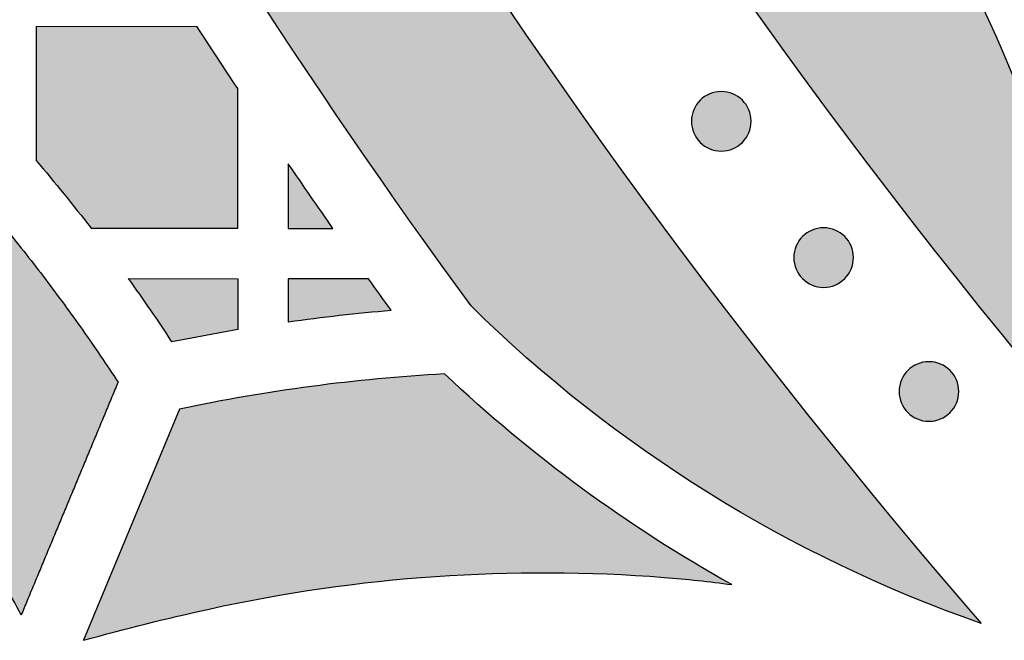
# Model space of a CAD drawing. Header units: millimetres. Extents: x -3873 to -97, y 912 to 4165.
# Tile 18 of 256: x -3688 to -3629, y 1194 to 1231. Entities that reach past the tile are written whole.
import ezdxf

# ---------------------------------------------------------------- set-up
doc = ezdxf.new("R2010")
doc.units = ezdxf.units.MM
doc.layers.add('pattern', color=7, linetype='Continuous', true_color=0x000000)

msp = doc.modelspace()

# ---------------------------------------------------------------- hatches: boundary and pattern name
at = {"layer": 'pattern'}
for points in [[(-3704.064, 1455.577), (-3703.968, 1448.393), (-3703.734, 1441.192), (-3703.36, 1433.978), (-3702.847, 1426.754), (-3702.193, 1419.526), (-3701.397, 1412.296), (-3700.46, 1405.07), (-3699.381, 1397.851), (-3698.159, 1390.643), (-3696.796, 1383.451), (-3695.291, 1376.278), (-3693.645, 1369.13), (-3691.858, 1362.009), (-3689.932, 1354.921), (-3687.866, 1347.869), (-3685.662, 1340.857), (-3683.322, 1333.89), (-3680.846, 1326.972), (-3678.237, 1320.105), (-3675.495, 1313.295), (-3672.623, 1306.545), (-3669.622, 1299.859), (-3666.496, 1293.24), (-3663.245, 1286.692), (-3659.873, 1280.218), (-3656.382, 1273.822), (-3652.775, 1267.506), (-3649.053, 1261.275), (-3645.221, 1255.13), (-3641.281, 1249.075), (-3637.236, 1243.113), (-3633.09, 1237.246), (-3632.079, 1235.331), (-3631.111, 1233.39), (-3630.186, 1231.424), (-3629.304, 1229.434), (-3628.468, 1227.423), (-3627.678, 1225.392), (-3626.934, 1223.342), (-3626.237, 1221.275), (-3625.588, 1219.192), (-3624.987, 1217.096), (-3624.435, 1214.987), (-3623.932, 1212.869), (-3623.478, 1210.741), (-3623.073, 1208.606), (-3622.718, 1206.466), (-3622.412, 1204.322), (-3627.814, 1210.749), (-3633.095, 1217.314), (-3638.249, 1224.016), (-3643.272, 1230.851), (-3648.158, 1237.814), (-3652.902, 1244.902), (-3657.501, 1252.11), (-3661.949, 1259.434), (-3666.242, 1266.87), (-3670.377, 1274.412), (-3674.349, 1282.055), (-3678.155, 1289.795), (-3681.791, 1297.624), (-3685.255, 1305.539), (-3688.543, 1313.533), (-3691.653, 1321.601), (-3694.582, 1329.735), (-3697.328, 1337.931), (-3699.89, 1346.182), (-3702.265, 1354.482), (-3704.453, 1362.824), (-3706.453, 1371.203), (-3708.263, 1379.611), (-3709.884, 1388.043), (-3711.315, 1396.492), (-3712.556, 1404.951), (-3713.609, 1413.416), (-3714.472, 1421.878), (-3715.148, 1430.332), (-3715.638, 1438.773), (-3715.943, 1447.193), (-3716.064, 1455.588)], [(-3727.066, 1428.733), (-3726.429, 1420.858), (-3725.634, 1412.972), (-3724.68, 1405.082), (-3723.566, 1397.192), (-3722.292, 1389.306), (-3720.857, 1381.43), (-3719.261, 1373.569), (-3717.505, 1365.726), (-3715.587, 1357.908), (-3713.51, 1350.119), (-3711.273, 1342.364), (-3708.878, 1334.648), (-3706.325, 1326.976), (-3703.615, 1319.352), (-3700.751, 1311.781), (-3697.733, 1304.269), (-3694.564, 1296.819), (-3691.245, 1289.436), (-3687.779, 1282.125), (-3684.167, 1274.89), (-3680.414, 1267.736), (-3676.52, 1260.666), (-3672.49, 1253.684), (-3668.325, 1246.796), (-3664.03, 1240.003), (-3659.608, 1233.31), (-3655.061, 1226.721), (-3650.394, 1220.238), (-3645.61, 1213.866), (-3640.713, 1207.606), (-3635.706, 1201.462), (-3630.595, 1195.437), (-3632.697, 1196.204), (-3634.782, 1197.031), (-3636.849, 1197.917), (-3638.894, 1198.861), (-3640.916, 1199.863), (-3642.911, 1200.921), (-3644.878, 1202.035), (-3646.814, 1203.204), (-3648.718, 1204.426), (-3650.585, 1205.699), (-3652.416, 1207.023), (-3654.207, 1208.395), (-3655.957, 1209.814), (-3657.664, 1211.277), (-3659.326, 1212.784), (-3660.942, 1214.331), (-3668.006, 1224.321), (-3674.791, 1234.548), (-3681.284, 1245.001), (-3687.477, 1255.668), (-3693.357, 1266.535), (-3698.916, 1277.589), (-3704.144, 1288.815), (-3709.035, 1300.199), (-3713.581, 1311.724), (-3717.777, 1323.376), (-3721.616, 1335.138), (-3725.096, 1346.994), (-3728.214, 1358.927), (-3730.966, 1370.922), (-3733.353, 1382.96), (-3735.375, 1395.027), (-3735.287, 1397.198), (-3735.141, 1399.371), (-3734.937, 1401.544), (-3734.674, 1403.715), (-3734.352, 1405.881), (-3733.972, 1408.04), (-3733.533, 1410.19), (-3733.036, 1412.328), (-3732.482, 1414.451), (-3731.872, 1416.559), (-3731.205, 1418.647), (-3730.483, 1420.715), (-3729.707, 1422.759), (-3728.878, 1424.778), (-3727.997, 1426.771)], [(-3687.7, 1195.935), (-3688.745, 1197.862), (-3689.839, 1199.768), (-3690.979, 1201.65), (-3692.166, 1203.507), (-3693.399, 1205.337), (-3694.677, 1207.138), (-3695.998, 1208.909), (-3697.362, 1210.649), (-3698.767, 1212.355), (-3700.213, 1214.026), (-3701.698, 1215.661), (-3703.22, 1217.258), (-3704.778, 1218.817), (-3706.371, 1220.336), (-3707.997, 1221.813), (-3709.654, 1223.249), (-3711.152, 1224.481), (-3712.688, 1225.675), (-3714.26, 1226.828), (-3715.866, 1227.94), (-3717.504, 1229.009), (-3719.174, 1230.034), (-3720.872, 1231.012), (-3722.597, 1231.944), (-3724.348, 1232.827), (-3726.122, 1233.662), (-3727.916, 1234.446), (-3729.73, 1235.18), (-3731.56, 1235.862), (-3733.405, 1236.493), (-3735.262, 1237.071), (-3737.13, 1237.597), (-3739.105, 1238.089), (-3741.103, 1238.519), (-3743.121, 1238.884), (-3745.154, 1239.183), (-3747.202, 1239.415), (-3749.259, 1239.58), (-3751.322, 1239.677), (-3753.389, 1239.706), (-3755.456, 1239.666), (-3757.519, 1239.558), (-3759.575, 1239.382), (-3761.621, 1239.138), (-3763.654, 1238.828), (-3765.669, 1238.452), (-3767.665, 1238.012), (-3769.637, 1237.509), (-3770.984, 1237.127), (-3772.327, 1236.718), (-3773.665, 1236.281), (-3774.997, 1235.817), (-3776.324, 1235.325), (-3777.643, 1234.805), (-3778.954, 1234.258), (-3780.256, 1233.684), (-3781.549, 1233.083), (-3782.831, 1232.455), (-3784.101, 1231.8), (-3785.36, 1231.119), (-3786.605, 1230.413), (-3787.837, 1229.681), (-3789.054, 1228.924), (-3790.256, 1228.142), (-3791.442, 1227.337), (-3792.611, 1226.507), (-3793.763, 1225.655), (-3794.897, 1224.78), (-3796.011, 1223.883), (-3797.107, 1222.965), (-3798.182, 1222.026), (-3799.237, 1221.067), (-3800.27, 1220.088), (-3801.282, 1219.091), (-3802.272, 1218.076), (-3803.239, 1217.043), (-3804.183, 1215.994), (-3805.104, 1214.93), (-3806.001, 1213.85), (-3806.874, 1212.756), (-3806.785, 1214.19), (-3806.66, 1215.625), (-3806.5, 1217.058), (-3806.305, 1218.489), (-3806.074, 1219.917), (-3805.807, 1221.34), (-3805.506, 1222.757), (-3805.17, 1224.166), (-3804.798, 1225.567), (-3804.393, 1226.958), (-3803.954, 1228.337), (-3803.481, 1229.704), (-3802.976, 1231.058), (-3802.438, 1232.396), (-3801.868, 1233.718), (-3801.268, 1235.024), (-3799.673, 1236.209), (-3798.048, 1237.359), (-3796.392, 1238.471), (-3794.707, 1239.544), (-3792.995, 1240.578), (-3791.257, 1241.57), (-3789.495, 1242.522), (-3787.71, 1243.43), (-3785.903, 1244.296), (-3784.077, 1245.117), (-3782.232, 1245.893), (-3780.37, 1246.624), (-3778.494, 1247.31), (-3776.605, 1247.948), (-3774.704, 1248.541), (-3772.793, 1249.086), (-3770.441, 1249.686), (-3768.062, 1250.211), (-3765.659, 1250.659), (-3763.236, 1251.029), (-3760.797, 1251.319), (-3758.346, 1251.529), (-3755.886, 1251.658), (-3753.422, 1251.706), (-3750.958, 1251.672), (-3748.497, 1251.556), (-3746.045, 1251.359), (-3743.604, 1251.082), (-3741.179, 1250.726), (-3738.774, 1250.291), (-3736.392, 1249.779), (-3734.037, 1249.191), (-3731.853, 1248.577), (-3729.681, 1247.9), (-3727.524, 1247.163), (-3725.383, 1246.365), (-3723.263, 1245.507), (-3721.164, 1244.59), (-3719.09, 1243.614), (-3717.043, 1242.581), (-3715.025, 1241.492), (-3713.039, 1240.347), (-3711.087, 1239.149), (-3709.171, 1237.899), (-3707.293, 1236.599), (-3705.455, 1235.25), (-3703.659, 1233.854), (-3701.907, 1232.413), (-3700.477, 1231.182), (-3699.068, 1229.923), (-3697.681, 1228.638), (-3696.317, 1227.327), (-3694.975, 1225.99), (-3693.658, 1224.628), (-3692.365, 1223.242), (-3691.098, 1221.833), (-3689.856, 1220.4), (-3688.641, 1218.945), (-3687.454, 1217.469), (-3686.293, 1215.973), (-3685.162, 1214.456), (-3684.058, 1212.92), (-3682.985, 1211.366), (-3681.94, 1209.794)], [(-3686.812, 1222.995), (-3685.154, 1220.998), (-3683.544, 1218.961), (-3674.815, 1218.954), (-3674.819, 1227.273), (-3677.233, 1230.956), (-3686.805, 1230.964)], [(-3644.801, 1224.068), (-3644.829, 1224.041), (-3644.858, 1224.014), (-3644.888, 1223.987), (-3644.918, 1223.961), (-3644.95, 1223.935), (-3644.983, 1223.91), (-3645.016, 1223.885), (-3645.05, 1223.861), (-3645.085, 1223.838), (-3645.121, 1223.815), (-3645.157, 1223.793), (-3645.194, 1223.772), (-3645.232, 1223.752), (-3645.271, 1223.732), (-3645.311, 1223.713), (-3645.351, 1223.695), (-3645.392, 1223.678), (-3645.433, 1223.662), (-3645.475, 1223.647), (-3645.517, 1223.633), (-3645.56, 1223.62), (-3645.604, 1223.608), (-3645.648, 1223.597), (-3645.692, 1223.587), (-3645.737, 1223.578), (-3645.782, 1223.571), (-3645.827, 1223.564), (-3645.872, 1223.559), (-3645.918, 1223.555), (-3645.964, 1223.552), (-3646.01, 1223.55), (-3646.056, 1223.55), (-3646.102, 1223.55), (-3646.147, 1223.552), (-3646.193, 1223.555), (-3646.239, 1223.559), (-3646.284, 1223.565), (-3646.33, 1223.571), (-3646.375, 1223.579), (-3646.419, 1223.588), (-3646.463, 1223.598), (-3646.507, 1223.609), (-3646.551, 1223.621), (-3646.594, 1223.634), (-3646.636, 1223.648), (-3646.678, 1223.663), (-3646.719, 1223.679), (-3646.76, 1223.696), (-3646.8, 1223.714), (-3646.84, 1223.733), (-3646.878, 1223.753), (-3646.916, 1223.773), (-3646.954, 1223.795), (-3646.99, 1223.817), (-3647.026, 1223.84), (-3647.061, 1223.863), (-3647.095, 1223.887), (-3647.128, 1223.912), (-3647.161, 1223.937), (-3647.192, 1223.963), (-3647.223, 1223.989), (-3647.253, 1224.016), (-3647.282, 1224.043), (-3647.31, 1224.071), (-3647.337, 1224.099), (-3647.364, 1224.128), (-3647.391, 1224.158), (-3647.417, 1224.189), (-3647.443, 1224.22), (-3647.468, 1224.253), (-3647.493, 1224.286), (-3647.517, 1224.32), (-3647.54, 1224.355), (-3647.563, 1224.391), (-3647.585, 1224.427), (-3647.606, 1224.465), (-3647.627, 1224.503), (-3647.646, 1224.541), (-3647.665, 1224.581), (-3647.683, 1224.621), (-3647.7, 1224.662), (-3647.716, 1224.703), (-3647.731, 1224.745), (-3647.745, 1224.787), (-3647.758, 1224.83), (-3647.77, 1224.874), (-3647.781, 1224.918), (-3647.791, 1224.962), (-3647.8, 1225.007), (-3647.807, 1225.052), (-3647.814, 1225.097), (-3647.819, 1225.142), (-3647.823, 1225.188), (-3647.826, 1225.234), (-3647.828, 1225.28), (-3647.828, 1225.326), (-3647.828, 1225.372), (-3647.826, 1225.417), (-3647.823, 1225.463), (-3647.819, 1225.509), (-3647.813, 1225.554), (-3647.807, 1225.6), (-3647.799, 1225.645), (-3647.79, 1225.689), (-3647.781, 1225.734), (-3647.77, 1225.777), (-3647.757, 1225.821), (-3647.744, 1225.864), (-3647.73, 1225.906), (-3647.715, 1225.948), (-3647.699, 1225.99), (-3647.682, 1226.03), (-3647.664, 1226.07), (-3647.645, 1226.11), (-3647.625, 1226.148), (-3647.605, 1226.186), (-3647.583, 1226.224), (-3647.561, 1226.26), (-3647.539, 1226.296), (-3647.515, 1226.331), (-3647.491, 1226.365), (-3647.466, 1226.398), (-3647.441, 1226.431), (-3647.415, 1226.462), (-3647.389, 1226.493), (-3647.362, 1226.523), (-3647.335, 1226.552), (-3647.308, 1226.58), (-3647.279, 1226.607), (-3647.25, 1226.634), (-3647.22, 1226.661), (-3647.19, 1226.687), (-3647.158, 1226.713), (-3647.126, 1226.738), (-3647.092, 1226.763), (-3647.058, 1226.787), (-3647.023, 1226.81), (-3646.988, 1226.833), (-3646.951, 1226.855), (-3646.914, 1226.876), (-3646.876, 1226.897), (-3646.837, 1226.916), (-3646.797, 1226.935), (-3646.757, 1226.953), (-3646.717, 1226.97), (-3646.675, 1226.986), (-3646.633, 1227.001), (-3646.591, 1227.015), (-3646.548, 1227.028), (-3646.504, 1227.04), (-3646.46, 1227.051), (-3646.416, 1227.061), (-3646.371, 1227.07), (-3646.327, 1227.077), (-3646.281, 1227.084), (-3646.236, 1227.089), (-3646.19, 1227.093), (-3646.144, 1227.096), (-3646.098, 1227.098), (-3646.053, 1227.098), (-3646.007, 1227.098), (-3645.961, 1227.096), (-3645.915, 1227.093), (-3645.869, 1227.089), (-3645.824, 1227.083), (-3645.779, 1227.077), (-3645.734, 1227.069), (-3645.689, 1227.06), (-3645.645, 1227.051), (-3645.601, 1227.04), (-3645.557, 1227.027), (-3645.514, 1227.014), (-3645.472, 1227), (-3645.43, 1226.985), (-3645.389, 1226.969), (-3645.348, 1226.952), (-3645.308, 1226.934), (-3645.268, 1226.915), (-3645.23, 1226.895), (-3645.192, 1226.875), (-3645.155, 1226.853), (-3645.118, 1226.831), (-3645.082, 1226.809), (-3645.047, 1226.785), (-3645.013, 1226.761), (-3644.98, 1226.736), (-3644.948, 1226.711), (-3644.916, 1226.685), (-3644.885, 1226.659), (-3644.856, 1226.632), (-3644.827, 1226.605), (-3644.798, 1226.578), (-3644.771, 1226.549), (-3644.744, 1226.52), (-3644.717, 1226.491), (-3644.691, 1226.46), (-3644.665, 1226.428), (-3644.64, 1226.396), (-3644.615, 1226.362), (-3644.591, 1226.328), (-3644.568, 1226.293), (-3644.545, 1226.258), (-3644.523, 1226.221), (-3644.502, 1226.184), (-3644.481, 1226.146), (-3644.462, 1226.107), (-3644.443, 1226.068), (-3644.425, 1226.027), (-3644.408, 1225.987), (-3644.392, 1225.945), (-3644.377, 1225.903), (-3644.363, 1225.861), (-3644.35, 1225.818), (-3644.338, 1225.774), (-3644.327, 1225.73), (-3644.317, 1225.686), (-3644.308, 1225.642), (-3644.301, 1225.597), (-3644.294, 1225.551), (-3644.289, 1225.506), (-3644.285, 1225.46), (-3644.282, 1225.414), (-3644.28, 1225.369), (-3644.28, 1225.323), (-3644.28, 1225.277), (-3644.282, 1225.231), (-3644.285, 1225.185), (-3644.289, 1225.139), (-3644.295, 1225.094), (-3644.301, 1225.049), (-3644.309, 1225.004), (-3644.318, 1224.959), (-3644.328, 1224.915), (-3644.339, 1224.871), (-3644.351, 1224.827), (-3644.364, 1224.784), (-3644.378, 1224.742), (-3644.393, 1224.7), (-3644.409, 1224.659), (-3644.426, 1224.618), (-3644.444, 1224.578), (-3644.463, 1224.539), (-3644.483, 1224.5), (-3644.503, 1224.462), (-3644.525, 1224.425), (-3644.547, 1224.388), (-3644.57, 1224.352), (-3644.593, 1224.317), (-3644.617, 1224.283), (-3644.642, 1224.25), (-3644.667, 1224.218), (-3644.693, 1224.186), (-3644.719, 1224.155), (-3644.746, 1224.126), (-3644.773, 1224.097)], [(-3669.153, 1218.949), (-3671.812, 1222.801), (-3671.816, 1218.951)], [(-3638.711, 1215.959), (-3638.739, 1215.931), (-3638.768, 1215.904), (-3638.798, 1215.878), (-3638.829, 1215.851), (-3638.861, 1215.826), (-3638.893, 1215.8), (-3638.926, 1215.776), (-3638.961, 1215.752), (-3638.996, 1215.728), (-3639.031, 1215.706), (-3639.068, 1215.684), (-3639.105, 1215.662), (-3639.143, 1215.642), (-3639.182, 1215.622), (-3639.221, 1215.604), (-3639.261, 1215.586), (-3639.302, 1215.569), (-3639.344, 1215.553), (-3639.385, 1215.538), (-3639.428, 1215.523), (-3639.471, 1215.51), (-3639.514, 1215.498), (-3639.558, 1215.487), (-3639.603, 1215.478), (-3639.647, 1215.469), (-3639.692, 1215.461), (-3639.738, 1215.455), (-3639.783, 1215.45), (-3639.829, 1215.446), (-3639.874, 1215.443), (-3639.92, 1215.441), (-3639.966, 1215.44), (-3640.012, 1215.441), (-3640.058, 1215.443), (-3640.104, 1215.446), (-3640.15, 1215.45), (-3640.195, 1215.455), (-3640.24, 1215.462), (-3640.285, 1215.469), (-3640.33, 1215.478), (-3640.374, 1215.488), (-3640.418, 1215.499), (-3640.461, 1215.511), (-3640.504, 1215.524), (-3640.547, 1215.539), (-3640.589, 1215.554), (-3640.63, 1215.57), (-3640.671, 1215.587), (-3640.711, 1215.605), (-3640.75, 1215.624), (-3640.789, 1215.643), (-3640.827, 1215.664), (-3640.864, 1215.685), (-3640.901, 1215.707), (-3640.936, 1215.73), (-3640.971, 1215.754), (-3641.005, 1215.778), (-3641.039, 1215.802), (-3641.071, 1215.828), (-3641.103, 1215.853), (-3641.133, 1215.88), (-3641.163, 1215.906), (-3641.192, 1215.934), (-3641.22, 1215.961), (-3641.248, 1215.989), (-3641.275, 1216.018), (-3641.302, 1216.048), (-3641.328, 1216.079), (-3641.354, 1216.111), (-3641.379, 1216.143), (-3641.404, 1216.176), (-3641.428, 1216.211), (-3641.451, 1216.245), (-3641.474, 1216.281), (-3641.496, 1216.318), (-3641.517, 1216.355), (-3641.537, 1216.393), (-3641.557, 1216.432), (-3641.576, 1216.471), (-3641.594, 1216.511), (-3641.611, 1216.552), (-3641.627, 1216.593), (-3641.642, 1216.635), (-3641.656, 1216.678), (-3641.669, 1216.721), (-3641.681, 1216.764), (-3641.692, 1216.808), (-3641.702, 1216.853), (-3641.71, 1216.897), (-3641.718, 1216.942), (-3641.724, 1216.987), (-3641.73, 1217.033), (-3641.734, 1217.079), (-3641.737, 1217.124), (-3641.738, 1217.17), (-3641.739, 1217.216), (-3641.738, 1217.262), (-3641.737, 1217.308), (-3641.734, 1217.354), (-3641.729, 1217.399), (-3641.724, 1217.445), (-3641.718, 1217.49), (-3641.71, 1217.535), (-3641.701, 1217.58), (-3641.691, 1217.624), (-3641.68, 1217.668), (-3641.668, 1217.711), (-3641.655, 1217.754), (-3641.641, 1217.797), (-3641.626, 1217.839), (-3641.61, 1217.88), (-3641.592, 1217.921), (-3641.574, 1217.961), (-3641.556, 1218), (-3641.536, 1218.039), (-3641.515, 1218.077), (-3641.494, 1218.114), (-3641.472, 1218.151), (-3641.449, 1218.186), (-3641.426, 1218.221), (-3641.402, 1218.255), (-3641.377, 1218.289), (-3641.352, 1218.321), (-3641.326, 1218.353), (-3641.3, 1218.383), (-3641.273, 1218.413), (-3641.246, 1218.442), (-3641.218, 1218.47), (-3641.19, 1218.498), (-3641.161, 1218.525), (-3641.131, 1218.552), (-3641.1, 1218.578), (-3641.069, 1218.604), (-3641.036, 1218.629), (-3641.003, 1218.653), (-3640.969, 1218.677), (-3640.934, 1218.701), (-3640.898, 1218.724), (-3640.862, 1218.746), (-3640.824, 1218.767), (-3640.786, 1218.787), (-3640.748, 1218.807), (-3640.708, 1218.826), (-3640.668, 1218.844), (-3640.627, 1218.861), (-3640.586, 1218.877), (-3640.544, 1218.892), (-3640.501, 1218.906), (-3640.458, 1218.919), (-3640.415, 1218.931), (-3640.371, 1218.942), (-3640.327, 1218.952), (-3640.282, 1218.96), (-3640.237, 1218.968), (-3640.192, 1218.974), (-3640.146, 1218.98), (-3640.101, 1218.984), (-3640.055, 1218.987), (-3640.009, 1218.988), (-3639.963, 1218.989), (-3639.917, 1218.988), (-3639.871, 1218.986), (-3639.826, 1218.983), (-3639.78, 1218.979), (-3639.734, 1218.974), (-3639.689, 1218.967), (-3639.644, 1218.96), (-3639.6, 1218.951), (-3639.555, 1218.941), (-3639.511, 1218.93), (-3639.468, 1218.918), (-3639.425, 1218.905), (-3639.383, 1218.891), (-3639.341, 1218.876), (-3639.299, 1218.859), (-3639.259, 1218.842), (-3639.219, 1218.824), (-3639.179, 1218.806), (-3639.14, 1218.786), (-3639.102, 1218.765), (-3639.065, 1218.744), (-3639.029, 1218.722), (-3638.993, 1218.699), (-3638.958, 1218.676), (-3638.924, 1218.652), (-3638.891, 1218.627), (-3638.858, 1218.602), (-3638.827, 1218.576), (-3638.796, 1218.55), (-3638.766, 1218.523), (-3638.737, 1218.496), (-3638.709, 1218.468), (-3638.681, 1218.44), (-3638.654, 1218.411), (-3638.628, 1218.381), (-3638.601, 1218.35), (-3638.576, 1218.319), (-3638.551, 1218.286), (-3638.526, 1218.253), (-3638.502, 1218.219), (-3638.479, 1218.184), (-3638.456, 1218.148), (-3638.434, 1218.112), (-3638.413, 1218.074), (-3638.392, 1218.036), (-3638.372, 1217.997), (-3638.354, 1217.958), (-3638.336, 1217.918), (-3638.319, 1217.877), (-3638.303, 1217.836), (-3638.288, 1217.794), (-3638.274, 1217.751), (-3638.261, 1217.708), (-3638.249, 1217.665), (-3638.238, 1217.621), (-3638.228, 1217.577), (-3638.219, 1217.532), (-3638.211, 1217.487), (-3638.205, 1217.442), (-3638.2, 1217.396), (-3638.196, 1217.351), (-3638.193, 1217.305), (-3638.191, 1217.259), (-3638.19, 1217.213), (-3638.191, 1217.167), (-3638.193, 1217.121), (-3638.196, 1217.075), (-3638.2, 1217.03), (-3638.205, 1216.984), (-3638.212, 1216.939), (-3638.22, 1216.894), (-3638.228, 1216.85), (-3638.238, 1216.805), (-3638.249, 1216.761), (-3638.261, 1216.718), (-3638.274, 1216.675), (-3638.289, 1216.632), (-3638.304, 1216.591), (-3638.32, 1216.549), (-3638.337, 1216.508), (-3638.355, 1216.468), (-3638.374, 1216.429), (-3638.394, 1216.39), (-3638.414, 1216.352), (-3638.435, 1216.315), (-3638.457, 1216.279), (-3638.48, 1216.243), (-3638.504, 1216.208), (-3638.528, 1216.174), (-3638.552, 1216.141), (-3638.578, 1216.108), (-3638.603, 1216.077), (-3638.63, 1216.046), (-3638.656, 1216.016), (-3638.684, 1215.987)], [(-3681.311, 1215.959), (-3674.818, 1215.953), (-3674.821, 1212.938), (-3678.733, 1212.199), (-3680.002, 1214.093)], [(-3671.811, 1213.39), (-3668.76, 1213.778), (-3665.699, 1214.078), (-3667.036, 1215.947), (-3671.818, 1215.951)], [(-3632.446, 1207.986), (-3632.474, 1207.958), (-3632.503, 1207.931), (-3632.533, 1207.904), (-3632.564, 1207.878), (-3632.596, 1207.852), (-3632.628, 1207.827), (-3632.661, 1207.803), (-3632.696, 1207.779), (-3632.73, 1207.755), (-3632.766, 1207.733), (-3632.803, 1207.711), (-3632.84, 1207.689), (-3632.878, 1207.669), (-3632.917, 1207.649), (-3632.956, 1207.63), (-3632.996, 1207.613), (-3633.037, 1207.596), (-3633.078, 1207.579), (-3633.12, 1207.564), (-3633.163, 1207.55), (-3633.206, 1207.537), (-3633.249, 1207.525), (-3633.293, 1207.514), (-3633.338, 1207.505), (-3633.382, 1207.496), (-3633.427, 1207.488), (-3633.472, 1207.482), (-3633.518, 1207.476), (-3633.564, 1207.472), (-3633.609, 1207.469), (-3633.655, 1207.468), (-3633.701, 1207.467), (-3633.747, 1207.468), (-3633.793, 1207.47), (-3633.839, 1207.473), (-3633.884, 1207.477), (-3633.93, 1207.482), (-3633.975, 1207.489), (-3634.02, 1207.496), (-3634.065, 1207.505), (-3634.109, 1207.515), (-3634.153, 1207.526), (-3634.196, 1207.538), (-3634.239, 1207.551), (-3634.282, 1207.565), (-3634.324, 1207.581), (-3634.365, 1207.597), (-3634.406, 1207.614), (-3634.446, 1207.632), (-3634.485, 1207.651), (-3634.524, 1207.67), (-3634.562, 1207.691), (-3634.599, 1207.712), (-3634.636, 1207.734), (-3634.671, 1207.757), (-3634.706, 1207.78), (-3634.74, 1207.804), (-3634.774, 1207.829), (-3634.806, 1207.854), (-3634.838, 1207.88), (-3634.868, 1207.906), (-3634.898, 1207.933), (-3634.927, 1207.96), (-3634.955, 1207.988), (-3634.983, 1208.016), (-3635.01, 1208.045), (-3635.037, 1208.075), (-3635.063, 1208.106), (-3635.089, 1208.137), (-3635.114, 1208.17), (-3635.138, 1208.203), (-3635.162, 1208.237), (-3635.186, 1208.272), (-3635.209, 1208.308), (-3635.231, 1208.345), (-3635.252, 1208.382), (-3635.272, 1208.42), (-3635.292, 1208.459), (-3635.311, 1208.498), (-3635.329, 1208.538), (-3635.346, 1208.579), (-3635.362, 1208.62), (-3635.377, 1208.662), (-3635.391, 1208.705), (-3635.404, 1208.748), (-3635.416, 1208.791), (-3635.427, 1208.835), (-3635.437, 1208.879), (-3635.445, 1208.924), (-3635.453, 1208.969), (-3635.459, 1209.014), (-3635.465, 1209.06), (-3635.469, 1209.105), (-3635.472, 1209.151), (-3635.473, 1209.197), (-3635.474, 1209.243), (-3635.473, 1209.289), (-3635.471, 1209.335), (-3635.468, 1209.381), (-3635.464, 1209.426), (-3635.459, 1209.472), (-3635.452, 1209.517), (-3635.445, 1209.562), (-3635.436, 1209.607), (-3635.426, 1209.651), (-3635.415, 1209.695), (-3635.403, 1209.738), (-3635.39, 1209.781), (-3635.376, 1209.824), (-3635.361, 1209.866), (-3635.344, 1209.907), (-3635.327, 1209.948), (-3635.309, 1209.988), (-3635.291, 1210.027), (-3635.271, 1210.066), (-3635.25, 1210.104), (-3635.229, 1210.141), (-3635.207, 1210.178), (-3635.184, 1210.213), (-3635.161, 1210.248), (-3635.137, 1210.282), (-3635.112, 1210.315), (-3635.087, 1210.348), (-3635.061, 1210.379), (-3635.035, 1210.41), (-3635.008, 1210.44), (-3634.981, 1210.469), (-3634.953, 1210.497), (-3634.925, 1210.525), (-3634.896, 1210.552), (-3634.866, 1210.579), (-3634.835, 1210.605), (-3634.804, 1210.63), (-3634.771, 1210.656), (-3634.738, 1210.68), (-3634.704, 1210.704), (-3634.669, 1210.728), (-3634.633, 1210.75), (-3634.597, 1210.772), (-3634.559, 1210.794), (-3634.521, 1210.814), (-3634.482, 1210.834), (-3634.443, 1210.853), (-3634.403, 1210.87), (-3634.362, 1210.887), (-3634.321, 1210.903), (-3634.279, 1210.919), (-3634.236, 1210.933), (-3634.193, 1210.946), (-3634.15, 1210.958), (-3634.106, 1210.969), (-3634.062, 1210.978), (-3634.017, 1210.987), (-3633.972, 1210.995), (-3633.927, 1211.001), (-3633.881, 1211.006), (-3633.836, 1211.011), (-3633.79, 1211.013), (-3633.744, 1211.015), (-3633.698, 1211.016), (-3633.652, 1211.015), (-3633.606, 1211.013), (-3633.561, 1211.01), (-3633.515, 1211.006), (-3633.469, 1211.001), (-3633.424, 1210.994), (-3633.379, 1210.987), (-3633.335, 1210.978), (-3633.29, 1210.968), (-3633.246, 1210.957), (-3633.203, 1210.945), (-3633.16, 1210.932), (-3633.117, 1210.918), (-3633.076, 1210.902), (-3633.034, 1210.886), (-3632.994, 1210.869), (-3632.953, 1210.851), (-3632.914, 1210.832), (-3632.875, 1210.813), (-3632.837, 1210.792), (-3632.8, 1210.771), (-3632.764, 1210.749), (-3632.728, 1210.726), (-3632.693, 1210.703), (-3632.659, 1210.678), (-3632.626, 1210.654), (-3632.593, 1210.629), (-3632.562, 1210.603), (-3632.531, 1210.576), (-3632.501, 1210.55), (-3632.472, 1210.523), (-3632.444, 1210.495), (-3632.416, 1210.467), (-3632.389, 1210.438), (-3632.363, 1210.408), (-3632.336, 1210.377), (-3632.311, 1210.345), (-3632.285, 1210.313), (-3632.261, 1210.28), (-3632.237, 1210.246), (-3632.213, 1210.211), (-3632.191, 1210.175), (-3632.169, 1210.138), (-3632.147, 1210.101), (-3632.127, 1210.063), (-3632.107, 1210.024), (-3632.089, 1209.985), (-3632.071, 1209.945), (-3632.054, 1209.904), (-3632.038, 1209.863), (-3632.023, 1209.821), (-3632.008, 1209.778), (-3631.995, 1209.735), (-3631.983, 1209.692), (-3631.973, 1209.648), (-3631.963, 1209.604), (-3631.954, 1209.559), (-3631.946, 1209.514), (-3631.94, 1209.469), (-3631.935, 1209.423), (-3631.931, 1209.378), (-3631.928, 1209.332), (-3631.926, 1209.286), (-3631.925, 1209.24), (-3631.926, 1209.194), (-3631.928, 1209.148), (-3631.931, 1209.102), (-3631.935, 1209.057), (-3631.94, 1209.011), (-3631.947, 1208.966), (-3631.955, 1208.921), (-3631.963, 1208.876), (-3631.973, 1208.832), (-3631.984, 1208.788), (-3631.996, 1208.745), (-3632.009, 1208.702), (-3632.024, 1208.659), (-3632.039, 1208.617), (-3632.055, 1208.576), (-3632.072, 1208.535), (-3632.09, 1208.495), (-3632.109, 1208.456), (-3632.128, 1208.417), (-3632.149, 1208.379), (-3632.17, 1208.342), (-3632.192, 1208.305), (-3632.215, 1208.27), (-3632.239, 1208.235), (-3632.263, 1208.201), (-3632.287, 1208.167), (-3632.313, 1208.135), (-3632.338, 1208.103), (-3632.365, 1208.073), (-3632.391, 1208.043), (-3632.419, 1208.014)], [(-3678.276, 1208.19), (-3683.994, 1194.429), (-3680.27, 1195.412), (-3676.519, 1196.293), (-3674.859, 1196.643), (-3673.19, 1196.963), (-3671.513, 1197.252), (-3669.831, 1197.511), (-3668.142, 1197.739), (-3666.449, 1197.935), (-3664.752, 1198.101), (-3663.052, 1198.235), (-3661.35, 1198.337), (-3659.646, 1198.409), (-3657.942, 1198.448), (-3656.239, 1198.456), (-3654.536, 1198.433), (-3652.836, 1198.379), (-3651.139, 1198.293), (-3649.446, 1198.176), (-3647.437, 1197.99), (-3645.434, 1197.746), (-3647.728, 1199.075), (-3649.984, 1200.476), (-3652.197, 1201.948), (-3654.364, 1203.489), (-3656.483, 1205.096), (-3658.549, 1206.767), (-3660.561, 1208.5), (-3662.516, 1210.292), (-3664.499, 1210.161), (-3666.481, 1209.993), (-3668.461, 1209.786), (-3670.436, 1209.542), (-3672.406, 1209.26), (-3674.37, 1208.941), (-3676.327, 1208.584)]]:
    msp.add_hatch(color=256, dxfattribs=at).paths.add_polyline_path(points, flags=0)

# ---------------------------------------------------------------- linework, layer by layer
msp.add_line((-3678.276, 1208.19), (-3683.994, 1194.429), dxfattribs=at)
for points in [[(-3677.233, 1230.956), (-3686.805, 1230.964), (-3686.812, 1222.995)], [(-3683.544, 1218.961), (-3674.815, 1218.954), (-3674.819, 1227.273)], [(-3671.812, 1222.801), (-3671.816, 1218.951), (-3669.153, 1218.949)], [(-3681.311, 1215.959), (-3674.818, 1215.953), (-3674.821, 1212.938), (-3678.733, 1212.199)], [(-3667.036, 1215.947), (-3671.818, 1215.951), (-3671.811, 1213.39)]]:
    msp.add_lwpolyline(points, dxfattribs=at)
at = {"layer": 'pattern', "extrusion": (0, 0, -1)}
for centre in [(3646.054, 1225.324), (3639.965, 1217.215), (3633.7, 1209.241)]:
    msp.add_circle(centre, 1.774, dxfattribs=at)
for centre, radius, start, end in [((3328.367, 1457.006), 387.7, 319.32633, 359.79044), ((3328.367, 1457.006), 411.7, 323.88239, 351.34153), ((3716.525, 1191.992), 94.918, 151.52547, 172.53583), ((3328.367, 1457.006), 415.7, 326.45156, 327.0585), ((3768.946, 1153.112), 107.841, 139.60784, 142.36622), ((3328.367, 1457.006), 415.7, 325.06367, 325.70885), ((3328.378, 1456.998), 415.686, 324.24067, 324.55735), ((3603.635, 1272.555), 81.695, 289.2692, 314.54539), ((3656.647, 1106.152), 108.306, 81.95125, 85.20577), ((3603.635, 1272.555), 85.695, 299.19383, 313.40077), ((3656.647, 1106.151), 92.306, 77.5675, 94.47407), ((3654.912, 1128.317), 70.073, 94.47407, 97.77386), ((3646.238, 1058.936), 140.655, 74.42892, 77.5675)]:
    msp.add_arc(centre, radius, start, end, dxfattribs=at)
at = {"layer": 'pattern'}
for centre, radius, start, end in [((-3328.367, 1457.006), 399.7, 184.05614, 220.87519), ((-3768.946, 1153.112), 107.841, 33.22339, 35.6459), ((-3656.647, 1106.151), 104.306, 93.22554, 101.96763)]:
    msp.add_arc(centre, radius, start, end, dxfattribs=at)
for points, weights, knots in [([(-3801.268, 1235.024), (-3788.402, 1244.832), (-3772.793, 1249.086), (-3753.429, 1254.365), (-3734.037, 1249.191), (-3716.091, 1244.404), (-3701.907, 1232.413), (-3690.263, 1222.57), (-3681.94, 1209.794)], [1, 0.981507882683, 1, 0.965508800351, 1, 0.975776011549, 1, 0.989391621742, 1], [132.735037, 132.735037, 132.735037, 164.690282, 164.690282, 203.898715, 203.898715, 240.441296, 240.441296, 270.718866, 270.718866, 270.718866]), ([(-3687.7, 1195.935), (-3696.023, 1211.725), (-3709.654, 1223.249), (-3721.783, 1233.503), (-3737.13, 1237.597), (-3753.395, 1241.936), (-3769.637, 1237.509), (-3792.365, 1231.314), (-3806.874, 1212.756)], [1, 0.98163196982, 1, 0.975776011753, 1, 0.965508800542, 1, 0.949062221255, 1], [-35.25962, -35.25962, -35.25962, 0, 0, 31.249243, 31.249243, 64.135935, 64.135935, 109.623951, 109.623951, 109.623951])]:
    msp.add_rational_spline(points, weights, degree=2, knots=knots, dxfattribs=at)
msp.add_open_spline([(-3681.94, 1209.794), (-3684.826, 1202.85), (-3687.7, 1195.935)], degree=2, dxfattribs=at)

doc.saveas('drawing.dxf')
